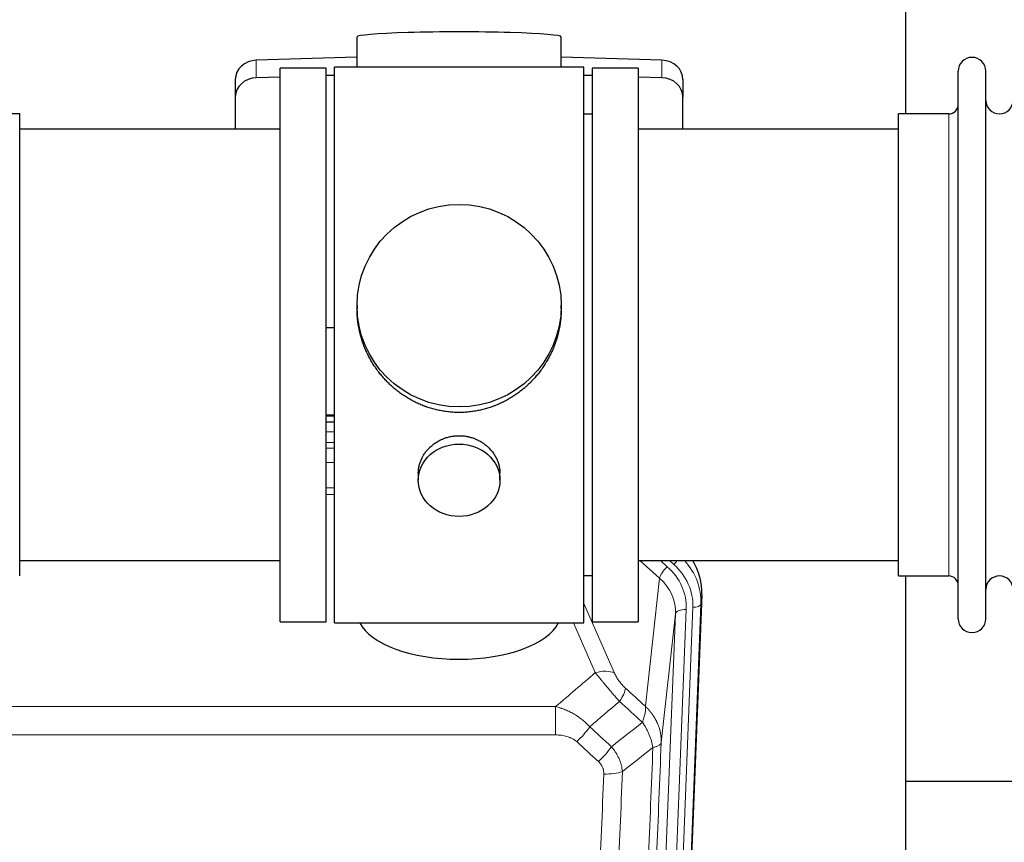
# Model space of a CAD drawing. Header units: inches. Extents: x 0 to 29700, y -16 to 21000.
# Tile 58 of 256: x 5711 to 6074, y 8878 to 9181. Entities that reach past the tile are written whole.
import ezdxf

# ---------------------------------------------------------------- set-up
doc = ezdxf.new("R2010")
doc.units = ezdxf.units.IN
doc.layers.add('1', color=7, linetype='Continuous', true_color=0xffffff)

msp = doc.modelspace()

# ---------------------------------------------------------------- linework, layer by layer
at = {"layer": '1', "color": 2, "linetype": 'Continuous', "lineweight": 25}
for p, q in [((6037.561, 9145.99), (6037.561, 9185.189)), ((5835.237, 9174.334), (5835.237, 9163.27)), ((5910.565, 9163.27), (5910.565, 9174.334)), ((5835.238, 9166.907), (5798.122, 9165.757)), ((5947.681, 9165.757), (5910.564, 9166.907)), ((5823.901, 9162.84), (5806.901, 9162.84)), ((5806.901, 8958.84), (5806.901, 9162.84)), ((5823.901, 8958.84), (5823.901, 9162.84)), ((5826.901, 8958.41), (5826.901, 9163.27)), ((5871.378, 9163.27), (5826.901, 9163.27)), ((5918.901, 9163.27), (5871.378, 9163.27)), ((5918.901, 8958.41), (5918.901, 9163.27)), ((5938.901, 9162.84), (5921.901, 9162.84)), ((5921.901, 9162.84), (5921.901, 8958.84)), ((5938.901, 9162.84), (5938.901, 8958.84)), ((5790.401, 9158.666), (5790.401, 9152.201)), ((5806.902, 9159.565), (5798.122, 9159.293)), ((5826.902, 9160.184), (5823.902, 9160.091)), ((5921.9, 9160.091), (5918.901, 9160.184)), ((5947.681, 9159.293), (5938.901, 9159.565)), ((5955.401, 9158.666), (5955.401, 9152.201)), ((6056.901, 9150.34), (6056.901, 9161.74)), ((6067.101, 9150.34), (6067.101, 9161.74)), ((5790.401, 9152.201), (5790.401, 9140.34)), ((5955.401, 9140.34), (5955.401, 9152.201)), ((6056.901, 8959.94), (6056.901, 9150.34)), ((6067.101, 8959.94), (6067.101, 9150.34)), ((5710.901, 9145.99), (5692.401, 9145.99)), ((5710.901, 8975.69), (5710.901, 9145.99)), ((5921.901, 9145.84), (5918.901, 9145.84)), ((6053.401, 9145.99), (6034.901, 9145.99)), ((6034.901, 9136.369), (6034.901, 9145.99)), ((5806.901, 9140.34), (5710.901, 9140.34)), ((6034.901, 9140.34), (5938.901, 9140.34)), ((6034.901, 8975.69), (6034.901, 9136.369)), ((5835.262, 9075.329), (5835.262, 9074.191)), ((5910.541, 9074.191), (5910.541, 9075.329)), ((5823.902, 9067.33), (5826.902, 9067.237)), ((5823.899, 9032.454), (5826.898, 9032.454)), ((5826.899, 9034.958), (5823.901, 9034.958)), ((5857.854, 9013.556), (5857.854, 9010.971)), ((5887.949, 9010.971), (5887.949, 9013.544)), ((5710.901, 8981.34), (5806.901, 8981.34)), ((5938.901, 8981.34), (6034.901, 8981.34)), ((5918.901, 8975.84), (5921.901, 8975.84)), ((6034.901, 8975.69), (6053.401, 8975.69)), ((6037.561, 8762.122), (6037.561, 8975.686)), ((5962.423, 8968.838), (5949.305, 8635.636)), ((5806.901, 8958.84), (5823.901, 8958.84)), ((5921.901, 8958.84), (5938.901, 8958.84)), ((5826.901, 8958.41), (5918.901, 8958.41)), ((6109.541, 8899.965), (6037.559, 8899.965)), ((6109.541, 8899.965), (6037.559, 8899.965))]:
    msp.add_line(p, q, dxfattribs=at)
at = {"layer": '1', "color": 110, "linetype": 'Continuous', "lineweight": 13}
for p, q in [((5798.122, 9165.757), (5798.122, 9159.293)), ((5947.681, 9165.757), (5947.681, 9159.293)), ((6053.401, 9136.369), (6053.401, 9145.99)), ((6053.401, 8975.69), (6053.401, 9136.369)), ((5826.899, 9034.569), (5823.901, 9034.569)), ((5823.899, 9028.817), (5826.9, 9028.817)), ((5826.9, 9024.847), (5823.899, 9024.847)), ((5823.9, 9022.756), (5826.899, 9022.756)), ((5826.899, 9017.462), (5823.9, 9017.462)), ((5823.9, 9008.204), (5826.9, 9008.204)), ((5826.9, 9005.759), (5823.9, 9005.759)), ((5946.827, 8974.863), (5939.525, 8981.34)), ((5949.652, 8979.119), (5947.147, 8981.341)), ((5952.044, 8979.955), (5950.481, 8981.34)), ((5941.602, 8927.663), (5946.827, 8974.863)), ((5962.423, 8968.838), (5962.043, 8965.4)), ((5918.901, 8965.593), (5930.176, 8939.914)), ((5956.657, 8963.345), (5943.591, 8631.451)), ((5945.938, 8631.158), (5959.049, 8964.18)), ((5962.043, 8965.4), (5948.932, 8632.378)), ((5939.599, 8629.824), (5952.665, 8961.718)), ((5952.665, 8961.718), (5947.417, 8914.312)), ((5923.114, 8940.063), (5915.059, 8958.411)), ((5675.315, 8927.543), (5908.487, 8927.543)), ((5908.487, 8917.112), (5908.487, 8927.543)), ((5908.487, 8917.112), (5675.315, 8917.112))]:
    msp.add_line(p, q, dxfattribs=at)
at = {"layer": '1', "color": 2, "linetype": 'Continuous', "lineweight": 25}
for centre, radius, start, end in [((6062.001, 9161.74), 5.1, 0, 180), ((6053.401, 9149.49), 3.5, 270, 0), ((6072.101, 9150.99), 5, 180, 0), ((6053.401, 8972.19), 3.5, 0, 90), ((6072.101, 8970.69), 5, 0, 180), ((6062.001, 8959.94), 5.1, 180, 0)]:
    msp.add_arc(centre, radius, start, end, dxfattribs=at)
for centre, major_axis, ratio, start_param, end_param in [((5872.901, 9174.334), (37.664, 0), 0.0504434, 0, 3.1415927), ((5798.401, 9158.666), (8, 0), 0.8870108, 1.6057029, 3.1415927), ((5947.401, 9158.666), (8, 0), 0.8870108, 0, 1.5358897), ((5798.401, 9152.201), (8, 0), 0.8870108, 1.6057029, 3.1415927), ((5947.401, 9152.201), (8, 0), 0.8870108, 0, 1.5358897), ((5935.402, 8969.646), (-27.038, -0.124), 0.8859493, 3.102669, 3.6464193), ((5872.901, 8962.382), (37.64, 0), 0.4617486, 3.372107, 6.0525728)]:
    msp.add_ellipse(centre, major_axis=major_axis, ratio=ratio, start_param=start_param, end_param=end_param, dxfattribs=at)
for centre, major_axis, ratio in [((5872.901, 9075.329), (37.64, 0), 0.9914449), ((5872.901, 9010.971), (-15.048, 0), 0.8870108)]:
    msp.add_ellipse(centre, major_axis=major_axis, ratio=ratio, dxfattribs=at)
at = {"layer": '1', "color": 110, "linetype": 'Continuous', "lineweight": 13}
for centre, major_axis, ratio, start_param, end_param in [((5952.044, 8981.34), (1.991, 2.244), 0.3265056, 4.3596844, 4.9945095), ((5935.029, 8966.284), (27.029, -0.244), 0.8851019, 6.2564288, 6.9740615), ((5949.652, 8977.272), (2.654, 2.992), 0.3265056, 1.2180917, 2.7365282), ((5932.638, 8964.063), (-24.034, -0.11), 0.8859493, 3.102669, 3.9217821), ((5935.029, 8964.899), (-24.034, -0.11), 0.8859493, 3.102669, 3.9217821), ((5932.638, 8962.216), (-20.033, -0.591), 0.8872905, 3.0803315, 3.8994446), ((5956.657, 8961.498), (3.997, -0.157), 0.4614673, 1.5889619, 3.1073983), ((5959.049, 8965.565), (2.998, -0.118), 0.4614673, 4.7305545, 6.248991), ((5923.114, 8933.892), (-9.156, -4.02), 0.5833249, 3.617995, 4.4616661), ((5927.201, 8928.294), (-6.719, -7.407), 0.3029797, 1.994528, 2.7400357), ((5916.246, 8918.906), (-6.736, -7.391), 0.3030979, 1.2497453, 1.9956357), ((5924.255, 8911.614), (6.729, 7.397), 0.3051216, 4.388767, 5.1358022), ((5926.227, 8907.021), (-9.992, 0.404), 0.431453, 1.5882535, 2.3480729)]:
    msp.add_ellipse(centre, major_axis=major_axis, ratio=ratio, start_param=start_param, end_param=end_param, dxfattribs=at)
at = {"layer": '1', "color": 2, "linetype": 'Continuous', "lineweight": 25}
for points, knots in [([(5872.901, 9035.957), (5872.274, 9035.957), (5871.024, 9035.99), (5869.167, 9036.135), (5867.327, 9036.374), (5865.504, 9036.706), (5863.698, 9037.131), (5862.505, 9037.477), (5861.614, 9037.76), (5861.318, 9037.858), (5860.948, 9037.986), (5860.874, 9038.012), (5860.727, 9038.064), (5860.506, 9038.143), (5859.701, 9038.439), (5858.406, 9038.962), (5856.724, 9039.741), (5855.086, 9040.6), (5853.493, 9041.538), (5851.944, 9042.556), (5850.94, 9043.288), (5850.321, 9043.762), (5850.198, 9043.857), (5849.953, 9044.05), (5849.588, 9044.341), (5849.229, 9044.637), (5848.52, 9045.239), (5847.596, 9046.061), (5846.274, 9047.354), (5845.017, 9048.709), (5843.822, 9050.123), (5843.069, 9051.107), (5842.52, 9051.861), (5842.249, 9052.241), (5841.985, 9052.628), (5841.81, 9052.887), (5841.723, 9053.017), (5841.293, 9053.67), (5840.633, 9054.727), (5839.725, 9056.35), (5838.897, 9058.008), (5838.149, 9059.703), (5837.482, 9061.434), (5837.092, 9062.613), (5836.82, 9063.506), (5836.689, 9063.956), (5836.546, 9064.484), (5836.486, 9064.711), (5836.447, 9064.862), (5836.428, 9064.938), (5836.255, 9065.622), (5835.981, 9066.839), (5835.661, 9068.669), (5835.432, 9070.504), (5835.294, 9072.342), (5835.262, 9073.59), (5835.262, 9074.225), (5835.262, 9074.244)], [0, 0, 0, 0, 0.0312188, 0.0624376, 0.0936563, 0.1248751, 0.1560939, 0.1873127, 0.1873127, 0.2029221, 0.2029221, 0.2068244, 0.2068244, 0.2107268, 0.2185315, 0.2497502, 0.280969, 0.3121878, 0.3434066, 0.3746254, 0.4058442, 0.4058442, 0.4136489, 0.4136489, 0.4214535, 0.4370629, 0.4370629, 0.4682817, 0.4995005, 0.5307193, 0.5619381, 0.5931568, 0.5931568, 0.6087662, 0.6165709, 0.6165709, 0.6243756, 0.6243756, 0.6555944, 0.6868132, 0.718032, 0.7492507, 0.7804695, 0.8116883, 0.8116883, 0.8272977, 0.8351024, 0.8390047, 0.8390047, 0.8429071, 0.8429071, 0.8741259, 0.9053447, 0.9365634, 0.9677822, 0.999001, 1, 1, 1, 1]), ([(5910.541, 9074.239), (5910.541, 9074.226), (5910.541, 9073.599), (5910.51, 9072.358), (5910.372, 9070.518), (5910.144, 9068.68), (5909.93, 9067.456), (5909.747, 9066.54), (5909.665, 9066.158), (5909.578, 9065.776), (5909.542, 9065.624), (5909.524, 9065.547), (5909.47, 9065.319), (5909.283, 9064.559), (5908.907, 9063.207), (5908.322, 9061.439), (5907.654, 9059.704), (5906.904, 9058.004), (5906.071, 9056.336), (5905.461, 9055.248), (5905.062, 9054.574), (5904.981, 9054.44), (5904.818, 9054.173), (5904.572, 9053.774), (5904.319, 9053.38), (5903.806, 9052.601), (5903.098, 9051.582), (5901.97, 9050.11), (5900.775, 9048.696), (5899.514, 9047.34), (5898.628, 9046.473), (5897.947, 9045.838), (5897.602, 9045.525), (5897.25, 9045.216), (5897.014, 9045.012), (5896.896, 9044.911), (5896.301, 9044.408), (5895.334, 9043.63), (5893.837, 9042.541), (5892.293, 9041.528), (5890.702, 9040.592), (5889.064, 9039.733), (5887.94, 9039.213), (5887.084, 9038.843), (5886.653, 9038.663), (5886.217, 9038.491), (5885.999, 9038.406), (5885.926, 9038.378), (5885.78, 9038.322), (5885.122, 9038.074), (5883.873, 9037.643), (5882.09, 9037.128), (5880.29, 9036.704), (5878.471, 9036.373), (5876.634, 9036.135), (5875.398, 9036.038), (5874.465, 9035.99), (5873.998, 9035.971), (5873.45, 9035.961), (5873.215, 9035.958), (5873.058, 9035.957), (5872.98, 9035.957), (5872.901, 9035.957)], [0, 0, 0, 0, 0.0006246, 0.0318551, 0.0630856, 0.0943161, 0.1255465, 0.1255465, 0.1411618, 0.1450656, 0.1450656, 0.1489694, 0.1489694, 0.156777, 0.1880075, 0.219238, 0.2504685, 0.2816989, 0.3129294, 0.3441599, 0.3441599, 0.3519675, 0.3519675, 0.3597751, 0.3753904, 0.3753904, 0.4066209, 0.4378513, 0.4690818, 0.5003123, 0.5315428, 0.5315428, 0.547158, 0.5549656, 0.5549656, 0.5627733, 0.5627733, 0.5940037, 0.6252342, 0.6564647, 0.6876952, 0.7189257, 0.7501562, 0.7501562, 0.7657714, 0.773579, 0.773579, 0.7774828, 0.7774828, 0.7813866, 0.8126171, 0.8438476, 0.8750781, 0.9063086, 0.937539, 0.9687695, 0.9687695, 0.9843848, 0.9921924, 0.9960962, 0.9960962, 1, 1, 1, 1]), ([(5857.854, 9013.554), (5857.854, 9013.984), (5857.878, 9014.417), (5857.938, 9014.963), (5857.951, 9015.073), (5857.982, 9015.294), (5858.032, 9015.624), (5858.095, 9015.952), (5858.239, 9016.604), (5858.359, 9017.034), (5858.643, 9017.885), (5858.808, 9018.306), (5859.091, 9018.93), (5859.192, 9019.137), (5859.324, 9019.394), (5859.351, 9019.446), (5859.406, 9019.548), (5859.488, 9019.7), (5859.574, 9019.852), (5859.865, 9020.351), (5860.117, 9020.74), (5860.661, 9021.493), (5860.953, 9021.858), (5861.42, 9022.388), (5861.58, 9022.561), (5861.829, 9022.817), (5861.955, 9022.944), (5862.083, 9023.069), (5862.17, 9023.152), (5862.214, 9023.193), (5862.608, 9023.562), (5862.973, 9023.872), (5863.731, 9024.457), (5864.124, 9024.732), (5864.938, 9025.246), (5865.359, 9025.486), (5865.903, 9025.762), (5866.013, 9025.816), (5866.234, 9025.922), (5866.346, 9025.974), (5866.682, 9026.125), (5866.908, 9026.22), (5867.591, 9026.489), (5868.053, 9026.647), (5868.991, 9026.919), (5869.467, 9027.033), (5870.191, 9027.171), (5870.434, 9027.212), (5870.801, 9027.264), (5870.924, 9027.28), (5871.109, 9027.302), (5871.171, 9027.309), (5871.294, 9027.322), (5871.356, 9027.328), (5871.912, 9027.381), (5872.404, 9027.404), (5873.387, 9027.404), (5873.877, 9027.382), (5874.855, 9027.29), (5875.342, 9027.222), (5875.95, 9027.107), (5876.071, 9027.082), (5876.314, 9027.03), (5876.676, 9026.948), (5877.033, 9026.854), (5877.74, 9026.65), (5878.202, 9026.493), (5879.108, 9026.136), (5879.552, 9025.938), (5880.203, 9025.608), (5880.418, 9025.493), (5880.737, 9025.312), (5880.843, 9025.251), (5881.053, 9025.126), (5881.156, 9025.062), (5881.67, 9024.738), (5882.064, 9024.463), (5882.822, 9023.879), (5883.185, 9023.571), (5883.879, 9022.923), (5884.21, 9022.583), (5884.564, 9022.182), (5884.603, 9022.137), (5884.681, 9022.047), (5884.796, 9021.912), (5885.058, 9021.593), (5885.271, 9021.313), (5885.68, 9020.747), (5885.933, 9020.36), (5886.395, 9019.566), (5886.606, 9019.16), (5886.89, 9018.536), (5886.98, 9018.326), (5887.106, 9018.006), (5887.146, 9017.9), (5887.224, 9017.686), (5887.262, 9017.579), (5887.441, 9017.044), (5887.561, 9016.613), (5887.753, 9015.747), (5887.826, 9015.311), (5887.899, 9014.655), (5887.918, 9014.436), (5887.936, 9014.106), (5887.943, 9013.941), (5887.947, 9013.776), (5887.949, 9013.665), (5887.949, 9013.61), (5887.949, 9013.552), (5887.949, 9013.55), (5887.949, 9013.547)], [0, 0, 0, 0, 0.0308202, 0.0308202, 0.0386347, 0.0386347, 0.0464491, 0.062078, 0.062078, 0.0933358, 0.0933358, 0.1245936, 0.1245936, 0.1402226, 0.1402226, 0.1441298, 0.1441298, 0.148037, 0.1558515, 0.1558515, 0.1871093, 0.1871093, 0.2183671, 0.2183671, 0.233996, 0.233996, 0.2418105, 0.2457177, 0.2457177, 0.2496249, 0.2496249, 0.2808827, 0.2808827, 0.3121405, 0.3121405, 0.3433983, 0.3433983, 0.3512128, 0.3512128, 0.3590273, 0.3590273, 0.3746562, 0.3746562, 0.405914, 0.405914, 0.4371718, 0.4371718, 0.4528007, 0.4528007, 0.4606152, 0.4606152, 0.4645224, 0.4645224, 0.4684296, 0.4684296, 0.4996874, 0.4996874, 0.5309452, 0.5309452, 0.5622031, 0.5622031, 0.5700175, 0.5700175, 0.577832, 0.5934609, 0.5934609, 0.6247187, 0.6247187, 0.6559765, 0.6559765, 0.6716054, 0.6716054, 0.6794199, 0.6794199, 0.6872343, 0.6872343, 0.7184921, 0.7184921, 0.7497499, 0.7497499, 0.7810078, 0.7810078, 0.784915, 0.784915, 0.7888222, 0.7966367, 0.8122656, 0.8122656, 0.8435234, 0.8435234, 0.8747812, 0.8747812, 0.8904101, 0.8904101, 0.8982246, 0.8982246, 0.906039, 0.906039, 0.9372968, 0.9372968, 0.9685546, 0.9685546, 0.9841835, 0.9841835, 0.991998, 0.9959052, 0.9959052, 0.9998125, 0.9998125, 1, 1, 1, 1])]:
    msp.add_open_spline(points, degree=3, knots=knots, dxfattribs=at)
at = {"layer": '1', "color": 110, "linetype": 'Continuous', "lineweight": 13}
for points in [[(5908.487, 8927.543), (5913.36, 8931.719), (5918.235, 8935.892), (5923.114, 8940.063)], [(5934.263, 8934.315), (5936.709, 8932.096), (5939.156, 8929.879), (5941.602, 8927.663)], [(5932.01, 8929.483), (5928.359, 8926.354), (5924.71, 8923.224), (5921.063, 8920.093)], [(5940.497, 8921.777), (5937.667, 8924.344), (5934.838, 8926.912), (5932.01, 8929.483)], [(5921.063, 8920.093), (5923.734, 8917.654), (5926.406, 8915.217), (5929.077, 8912.782)], [(5929.077, 8912.782), (5932.886, 8915.776), (5936.692, 8918.774), (5940.497, 8921.777)], [(5924.255, 8907.315), (5921.585, 8909.754), (5918.915, 8912.194), (5916.246, 8914.637)], [(5944.362, 8912.531), (5940.613, 8909.571), (5936.862, 8906.615), (5933.11, 8903.664)]]:
    msp.add_open_spline(points, degree=3, dxfattribs=at)
for points, knots in [([(5923.114, 8940.063), (5923.436, 8939.662), (5923.767, 8939.254), (5924.444, 8938.421), (5924.791, 8937.996), (5925.325, 8937.347), (5925.505, 8937.129), (5925.779, 8936.798), (5925.871, 8936.688), (5926.009, 8936.521), (5926.055, 8936.465), (5926.148, 8936.353), (5926.195, 8936.297), (5926.613, 8935.794), (5927.364, 8934.896), (5928.129, 8933.991), (5928.708, 8933.309), (5928.901, 8933.082), (5929.194, 8932.739), (5929.291, 8932.625), (5929.438, 8932.453), (5929.487, 8932.396), (5929.585, 8932.282), (5929.634, 8932.225), (5930.074, 8931.712), (5930.464, 8931.26), (5931.239, 8930.365), (5931.625, 8929.922), (5932.01, 8929.483)], [0, 0, 0, 0, 0.125, 0.125, 0.25, 0.25, 0.3125, 0.3125, 0.34375, 0.34375, 0.359375, 0.359375, 0.375, 0.375, 0.5, 0.625, 0.625, 0.6875, 0.6875, 0.71875, 0.71875, 0.734375, 0.734375, 0.75, 0.75, 0.875, 0.875, 1, 1, 1, 1]), ([(5934.263, 8934.315), (5934.043, 8934.514), (5933.827, 8934.721), (5933.401, 8935.15), (5933.192, 8935.373), (5932.934, 8935.662), (5932.882, 8935.72), (5932.781, 8935.837), (5932.63, 8936.013), (5932.483, 8936.19), (5932.197, 8936.547), (5932.014, 8936.787), (5931.665, 8937.272), (5931.497, 8937.517), (5931.318, 8937.795), (5931.298, 8937.826), (5931.259, 8937.888), (5931.201, 8937.98), (5931.068, 8938.195), (5930.96, 8938.377), (5930.753, 8938.74), (5930.625, 8938.979), (5930.387, 8939.45), (5930.277, 8939.683), (5930.176, 8939.914)], [0, 0, 0, 0, 0.125, 0.125, 0.25, 0.25, 0.28125, 0.28125, 0.3125, 0.375, 0.375, 0.5, 0.5, 0.625, 0.625, 0.640625, 0.640625, 0.65625, 0.6875, 0.75, 0.75, 0.875, 0.875, 1, 1, 1, 1]), ([(5908.487, 8927.543), (5909.085, 8927.392), (5909.753, 8927.198), (5910.417, 8926.978), (5910.564, 8926.928), (5910.637, 8926.903), (5910.858, 8926.826), (5911.004, 8926.774), (5911.442, 8926.614), (5911.732, 8926.502), (5912.593, 8926.153), (5913.159, 8925.901), (5914.271, 8925.356), (5914.818, 8925.063), (5915.625, 8924.593), (5916.024, 8924.35), (5916.418, 8924.095), (5916.614, 8923.965), (5916.679, 8923.922), (5916.809, 8923.834), (5916.873, 8923.79), (5917.452, 8923.39), (5917.948, 8923.019), (5918.904, 8922.241), (5919.363, 8921.836), (5920.242, 8920.991), (5920.663, 8920.551), (5921.063, 8920.093)], [0, 0, 0, 0, 0.125, 0.140625, 0.140625, 0.15625, 0.15625, 0.1875, 0.1875, 0.25, 0.25, 0.375, 0.375, 0.5, 0.5, 0.5625, 0.59375, 0.59375, 0.609375, 0.609375, 0.625, 0.625, 0.75, 0.75, 0.875, 0.875, 1, 1, 1, 1]), ([(5941.602, 8927.663), (5941.649, 8927.291), (5941.658, 8926.88), (5941.617, 8926.215), (5941.595, 8925.985), (5941.532, 8925.511), (5941.492, 8925.266), (5941.395, 8924.765), (5941.339, 8924.509), (5941.21, 8923.985), (5941.138, 8923.718), (5940.978, 8923.175), (5940.891, 8922.9), (5940.704, 8922.343), (5940.603, 8922.061), (5940.497, 8921.777)], [0, 0, 0, 0, 0.25, 0.25, 0.375, 0.375, 0.5, 0.5, 0.625, 0.625, 0.75, 0.75, 0.875, 0.875, 1, 1, 1, 1]), ([(5941.602, 8927.663), (5941.62, 8927.647), (5941.654, 8927.613), (5941.705, 8927.563), (5941.757, 8927.512), (5941.808, 8927.461), (5941.859, 8927.41), (5941.909, 8927.359), (5941.96, 8927.308), (5942.01, 8927.256), (5942.061, 8927.204), (5942.111, 8927.152), (5942.161, 8927.1), (5942.21, 8927.048), (5942.26, 8926.996), (5942.309, 8926.943), (5942.359, 8926.89), (5942.408, 8926.838), (5942.457, 8926.785), (5942.506, 8926.731), (5942.554, 8926.678), (5942.603, 8926.624), (5942.651, 8926.571), (5942.699, 8926.517), (5942.747, 8926.463), (5942.795, 8926.408), (5942.842, 8926.354), (5942.89, 8926.299), (5942.937, 8926.244), (5942.984, 8926.19), (5943.031, 8926.134), (5943.077, 8926.079), (5943.124, 8926.024), (5943.17, 8925.968), (5943.216, 8925.912), (5943.262, 8925.856), (5943.308, 8925.8), (5943.353, 8925.744), (5943.399, 8925.688), (5943.444, 8925.631), (5943.489, 8925.574), (5943.534, 8925.518), (5943.578, 8925.461), (5943.623, 8925.403), (5943.667, 8925.346), (5943.711, 8925.288), (5943.755, 8925.231), (5943.798, 8925.173), (5943.841, 8925.115), (5943.885, 8925.057), (5943.928, 8924.998), (5943.97, 8924.94), (5944.013, 8924.881), (5944.055, 8924.823), (5944.097, 8924.764), (5944.139, 8924.704), (5944.181, 8924.645), (5944.222, 8924.586), (5944.264, 8924.526), (5944.305, 8924.467), (5944.346, 8924.407), (5944.386, 8924.347), (5944.427, 8924.287), (5944.467, 8924.226), (5944.507, 8924.166), (5944.547, 8924.105), (5944.586, 8924.044), (5944.625, 8923.984), (5944.664, 8923.922), (5944.703, 8923.861), (5944.742, 8923.8), (5944.78, 8923.738), (5944.818, 8923.677), (5944.856, 8923.615), (5944.894, 8923.553), (5944.932, 8923.491), (5944.969, 8923.429), (5945.006, 8923.367), (5945.043, 8923.304), (5945.079, 8923.242), (5945.115, 8923.179), (5945.151, 8923.116), (5945.187, 8923.053), (5945.223, 8922.99), (5945.258, 8922.926), (5945.293, 8922.863), (5945.328, 8922.799), (5945.363, 8922.736), (5945.397, 8922.672), (5945.431, 8922.608), (5945.465, 8922.544), (5945.498, 8922.48), (5945.532, 8922.415), (5945.565, 8922.351), (5945.598, 8922.286), (5945.63, 8922.221), (5945.662, 8922.156), (5945.695, 8922.091), (5945.726, 8922.026), (5945.758, 8921.961), (5945.789, 8921.896), (5945.82, 8921.83), (5945.851, 8921.765), (5945.881, 8921.699), (5945.912, 8921.633), (5945.942, 8921.567), (5945.971, 8921.501), (5946.001, 8921.435), (5946.199, 8920.984), (5946.533, 8920.134), (5946.921, 8918.865), (5947.207, 8917.567), (5947.385, 8916.244), (5947.428, 8915.318), (5947.428, 8914.793), (5947.426, 8914.673), (5947.424, 8914.553), (5947.421, 8914.432), (5947.419, 8914.352), (5947.417, 8914.312)], [0, 0, 0, 0, 0.0045083, 0.0090195, 0.0135338, 0.0180512, 0.0225715, 0.0270949, 0.0316214, 0.0361509, 0.0406834, 0.0452189, 0.0497575, 0.0542992, 0.0588439, 0.0633916, 0.0679424, 0.0724963, 0.0770532, 0.0816132, 0.0861762, 0.0907423, 0.0953114, 0.0998837, 0.104459, 0.1090373, 0.1136188, 0.1182033, 0.1227909, 0.1273815, 0.1319753, 0.1365721, 0.141172, 0.145775, 0.1503811, 0.1549903, 0.1596025, 0.1642179, 0.1688364, 0.1734579, 0.1780826, 0.1827103, 0.1873412, 0.1919752, 0.1966123, 0.2012524, 0.2058957, 0.2105422, 0.2151917, 0.2198443, 0.2245001, 0.229159, 0.233821, 0.2384861, 0.2431544, 0.2478258, 0.2525003, 0.2571779, 0.2618587, 0.2665427, 0.2712297, 0.2759199, 0.2806133, 0.2853097, 0.2900094, 0.2947122, 0.2994181, 0.3041272, 0.3088394, 0.3135548, 0.3182733, 0.322995, 0.3277199, 0.3324479, 0.3371791, 0.3419135, 0.346651, 0.3513917, 0.3561355, 0.3608826, 0.3656328, 0.3703861, 0.3751427, 0.3799024, 0.3846654, 0.3894315, 0.3942008, 0.3989732, 0.4037489, 0.4085278, 0.4133098, 0.4180951, 0.4228835, 0.4276751, 0.43247, 0.437268, 0.4420692, 0.4468737, 0.4516813, 0.4564922, 0.4613063, 0.4661235, 0.470944, 0.4757677, 0.4805947, 0.4854248, 0.4902582, 0.4950947, 0.4999345, 0.5888915, 0.6791125, 0.7706071, 0.8633844, 0.9574535, 0.965938, 0.9744348, 0.9829441, 0.9914659, 1, 1, 1, 1]), ([(5940.497, 8921.777), (5941, 8921.028), (5941.462, 8920.262), (5942.088, 8919.1), (5942.286, 8918.711), (5942.658, 8917.93), (5942.832, 8917.538), (5943.32, 8916.365), (5943.598, 8915.583), (5944.054, 8914.039), (5944.233, 8913.276), (5944.362, 8912.531)], [0, 0, 0, 0, 0.25, 0.25, 0.375, 0.375, 0.5, 0.5, 0.75, 0.75, 1, 1, 1, 1]), ([(5908.487, 8917.112), (5908.841, 8917.112), (5909.195, 8917.102), (5909.635, 8917.075), (5909.724, 8917.069), (5909.9, 8917.055), (5909.988, 8917.048), (5910.251, 8917.023), (5910.426, 8917.004), (5910.948, 8916.937), (5911.293, 8916.88), (5911.976, 8916.741), (5912.313, 8916.658), (5912.981, 8916.464), (5913.311, 8916.352), (5913.676, 8916.208), (5913.717, 8916.191), (5913.798, 8916.158), (5913.918, 8916.108), (5914.196, 8915.985), (5914.427, 8915.872), (5914.882, 8915.634), (5915.173, 8915.459), (5915.73, 8915.075), (5915.995, 8914.866), (5916.246, 8914.637)], [0, 0, 0, 0, 0.125, 0.125, 0.15625, 0.15625, 0.1875, 0.1875, 0.25, 0.25, 0.375, 0.375, 0.5, 0.5, 0.625, 0.625, 0.640625, 0.640625, 0.65625, 0.6875, 0.75, 0.75, 0.875, 0.875, 1, 1, 1, 1]), ([(5929.077, 8912.782), (5929.368, 8912.437), (5929.645, 8912.086), (5929.973, 8911.639), (5930.038, 8911.549), (5930.166, 8911.368), (5930.23, 8911.277), (5930.416, 8911.004), (5930.537, 8910.82), (5930.886, 8910.267), (5931.321, 8909.521), (5931.693, 8908.758), (5931.949, 8908.179), (5932.031, 8907.984), (5932.147, 8907.692), (5932.184, 8907.594), (5932.258, 8907.398), (5932.293, 8907.3), (5932.466, 8906.809), (5932.586, 8906.416), (5932.794, 8905.631), (5932.967, 8904.845), (5933.074, 8904.058), (5933.11, 8903.664)], [0, 0, 0, 0, 0.125, 0.125, 0.15625, 0.15625, 0.1875, 0.1875, 0.25, 0.25, 0.375, 0.5, 0.5, 0.5625, 0.5625, 0.59375, 0.59375, 0.625, 0.625, 0.75, 0.75, 0.875, 1, 1, 1, 1]), ([(5932.133, 8588.635), (5932.188, 8590.247), (5932.244, 8591.86), (5932.356, 8595.089), (5932.525, 8599.937), (5932.92, 8611.272), (5933.264, 8621.031), (5933.957, 8640.608), (5934.897, 8666.864), (5936.356, 8706.709), (5937.36, 8733.579), (5937.934, 8748.781), (5937.998, 8750.471), (5938.126, 8753.854), (5938.319, 8758.931), (5938.77, 8770.802), (5939.161, 8781.016), (5939.49, 8789.551), (5939.556, 8791.259), (5939.688, 8794.677), (5939.886, 8799.807), (5940.351, 8811.799), (5940.754, 8822.115), (5941.566, 8842.797), (5942.663, 8870.505), (5943.79, 8898.478), (5944.362, 8912.531)], [0, 0, 0, 0, 0.015625, 0.015625, 0.03125, 0.0625, 0.125, 0.125, 0.25, 0.375, 0.5, 0.5, 0.515625, 0.515625, 0.53125, 0.5625, 0.625, 0.625, 0.640625, 0.640625, 0.65625, 0.6875, 0.75, 0.75, 0.875, 1, 1, 1, 1]), ([(5947.417, 8914.312), (5946.847, 8900.312), (5945.723, 8872.444), (5944.629, 8844.841), (5943.819, 8824.237), (5943.418, 8813.96), (5942.954, 8802.013), (5942.756, 8796.902), (5942.625, 8793.497), (5942.559, 8791.795), (5942.231, 8783.293), (5941.841, 8773.117), (5941.391, 8761.292), (5941.199, 8756.234), (5941.071, 8752.864), (5941.007, 8751.18), (5940.435, 8736.036), (5939.433, 8709.267), (5937.979, 8669.574), (5936.573, 8630.34), (5935.667, 8604.491), (5935.222, 8591.643)], [0, 0, 0, 0, 0.125, 0.25, 0.25, 0.3125, 0.34375, 0.359375, 0.359375, 0.375, 0.375, 0.4375, 0.46875, 0.484375, 0.484375, 0.5, 0.5, 0.625, 0.75, 0.875, 1, 1, 1, 1]), ([(5944.362, 8912.531), (5944.588, 8912.568), (5944.804, 8912.61), (5945.215, 8912.705), (5945.409, 8912.759), (5945.773, 8912.875), (5945.943, 8912.938), (5946.257, 8913.074), (5946.401, 8913.147), (5946.663, 8913.3), (5946.78, 8913.381), (5946.986, 8913.55), (5947.075, 8913.638), (5947.298, 8913.912), (5947.388, 8914.108), (5947.417, 8914.312)], [0, 0, 0, 0, 0.125, 0.125, 0.25, 0.25, 0.375, 0.375, 0.5, 0.5, 0.625, 0.625, 0.75, 0.75, 1, 1, 1, 1]), ([(5924.255, 8907.315), (5924.421, 8907.163), (5924.579, 8907.004), (5924.765, 8906.797), (5924.802, 8906.755), (5924.874, 8906.67), (5924.909, 8906.628), (5925.014, 8906.498), (5925.081, 8906.411), (5925.273, 8906.145), (5925.508, 8905.78), (5925.698, 8905.395), (5925.824, 8905.098), (5925.864, 8904.998), (5925.918, 8904.846), (5925.936, 8904.795), (5925.969, 8904.692), (5925.985, 8904.641), (5926.061, 8904.384), (5926.109, 8904.177), (5926.181, 8903.76), (5926.206, 8903.551), (5926.233, 8903.129), (5926.235, 8902.917), (5926.227, 8902.703)], [0, 0, 0, 0, 0.125, 0.125, 0.15625, 0.15625, 0.1875, 0.1875, 0.25, 0.25, 0.375, 0.5, 0.5, 0.5625, 0.5625, 0.59375, 0.59375, 0.625, 0.625, 0.75, 0.75, 0.875, 0.875, 1, 1, 1, 1]), ([(5914.268, 8583.7), (5914.706, 8596.414), (5915.596, 8621.992), (5916.517, 8647.871), (5917.219, 8667.394), (5917.455, 8673.921), (5917.931, 8687.012), (5918.171, 8693.576), (5918.896, 8713.325), (5919.387, 8726.562), (5920.011, 8743.198), (5920.136, 8746.529), (5920.387, 8753.199), (5920.766, 8763.217), (5921.148, 8773.272), (5921.919, 8793.43), (5922.961, 8820.439), (5924.569, 8861.343), (5925.669, 8888.873), (5926.227, 8902.703)], [0, 0, 0, 0, 0.125, 0.25, 0.25, 0.3125, 0.3125, 0.375, 0.375, 0.5, 0.5, 0.53125, 0.53125, 0.5625, 0.625, 0.625, 0.75, 0.875, 1, 1, 1, 1]), ([(5933.11, 8903.664), (5932.552, 8889.851), (5931.45, 8862.356), (5929.84, 8821.504), (5928.796, 8794.53), (5928.025, 8774.397), (5927.642, 8764.355), (5927.263, 8754.35), (5927.011, 8747.688), (5926.886, 8744.361), (5926.261, 8727.747), (5925.77, 8714.526), (5925.043, 8694.802), (5924.803, 8688.246), (5924.327, 8675.172), (5924.09, 8668.654), (5923.387, 8649.156), (5922.466, 8623.309), (5921.574, 8597.764), (5921.136, 8585.066)], [0, 0, 0, 0, 0.125, 0.25, 0.375, 0.375, 0.4375, 0.46875, 0.46875, 0.5, 0.5, 0.625, 0.625, 0.6875, 0.6875, 0.75, 0.75, 0.875, 1, 1, 1, 1])]:
    msp.add_open_spline(points, degree=3, knots=knots, dxfattribs=at)

doc.saveas('drawing.dxf')
